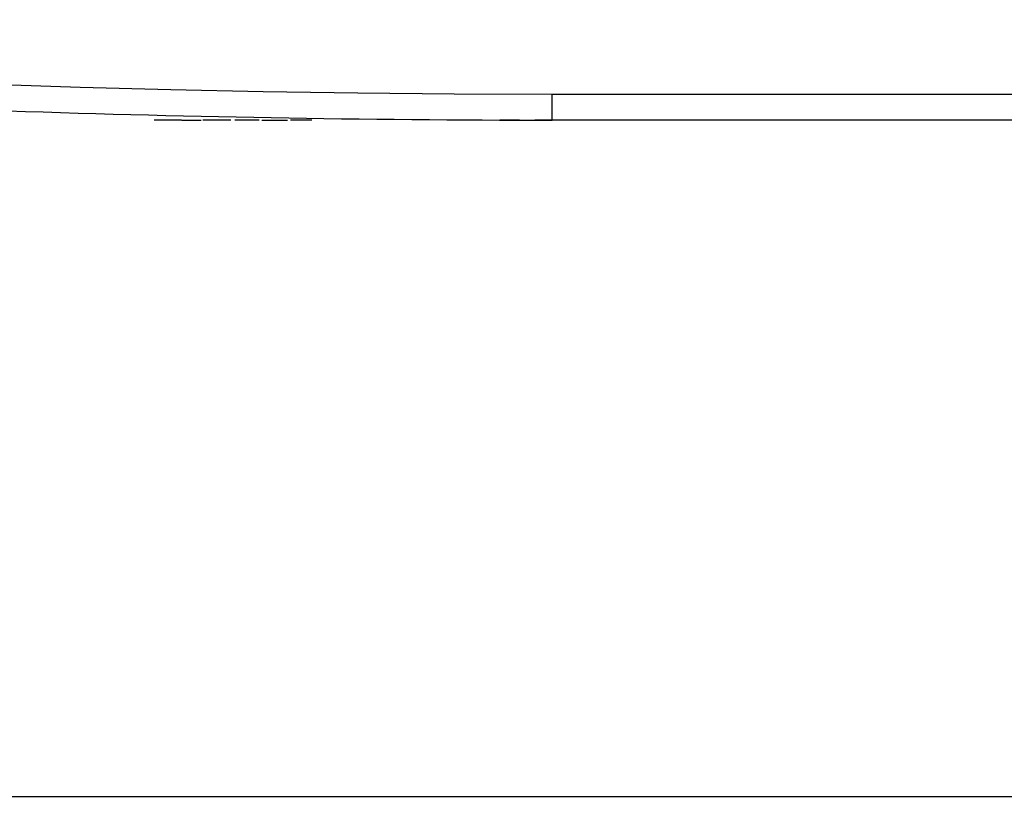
# Model space of a CAD drawing. Header units: millimetres. Extents: x 0 to 1682, y 0 to 1188.
# Tile 2 of 46: x 420 to 494, y 246 to 306. Entities that reach past the tile are written whole.
import ezdxf

# ---------------------------------------------------------------- set-up
doc = ezdxf.new("R2010")
doc.units = ezdxf.units.MM
doc.header["$LTSCALE"] = 92.51
doc.header["$PDMODE"] = 3
doc.header["$PDSIZE"] = 8
doc.layers.get('0').update_dxf_attribs({"linetype": 'CONTINUOUS'})
doc.layers.get('Defpoints').update_dxf_attribs({"linetype": 'CONTINUOUS'})
doc.layers.add('REAR_COVER_RC1500WD-SHAPE', color=7, linetype='CONTINUOUS')
doc.styles.get("Standard").update_dxf_attribs({"font": 'GOTHIC.TTF'})
doc.dimstyles.get("Standard").update_dxf_attribs({"dimtxt": 7, "dimasz": 7, "dimexe": 1.5, "dimexo": 1, "dimtad": 1, "dimdec": 5, "dimdsep": 46, "dimtxsty": 'Standard', "dimblk": '_FILLED', "dimblk1": '_FILLED', "dimblk2": '_FILLED', "dimcen": 0.09, "dimadec": 5, "dimazin": 2, "dimtol": 1, "dimtp": 1e-05, "dimtm": 1e-05, "dimtfac": 1, "dimtdec": 5, "dimtofl": 0, "dimtmove": 0, "dimatfit": 3, "dimldrblk": '_FILLED', "dimfxl": 1, "dimtolj": 1, "dimarcsym": 0})

# ---------------------------------------------------------------- blocks, each defined once
blk = doc.blocks.new('_FILLED')
at = {"color": 0, "linetype": 'ByBlock'}
blk.add_solid([(0, 0), (-1, 0.214), (-1, -0.214)], dxfattribs=at)
blk = doc.blocks.new('*D6')
at = {"color": 2, "lineweight": -2, "transparency": 16777216}
for p, q in [((304.477, 354.797), (304.477, 245.697)), ((766.289, 354.797), (766.289, 245.697)), ((311.477, 247.197), (759.289, 247.197))]:
    blk.add_line(p, q, dxfattribs=at)
at = {"layer": 'Defpoints', "color": 0, "transparency": 16777216}
for p in [(304.477, 355.797), (766.289, 355.797), (766.289, 247.197)]:
    blk.add_point(p, dxfattribs=at)
at = {"color": 2, "lineweight": -2, "transparency": 16777216, "xscale": 7, "yscale": 7, "zscale": 7, "rotation": 180}
blk.add_blockref('_FILLED', (304.477, 247.197), dxfattribs=at)
at = {"color": 2, "lineweight": -2, "transparency": 16777216, "xscale": 7, "yscale": 7, "zscale": 7}
blk.add_blockref('_FILLED', (766.289, 247.197), dxfattribs=at)
at = {"color": 2, "transparency": 16777216, "insert": (535.383, 252.548), "char_height": 9, "attachment_point": 5}
blk.add_mtext('\\A1;461.8', dxfattribs=at)

msp = doc.modelspace()

# ---------------------------------------------------------------- linework, layer by layer
at = {"layer": 'REAR_COVER_RC1500WD-SHAPE', "color": 7, "linetype": 'Continuous'}
for p, q in [((460.383, 298.047), (460.383, 299.977)), ((610.383, 299.977), (460.383, 299.977)), ((432.494, 298.047), (430.444, 298.047)), ((432.505, 298.047), (433.965, 298.047)), ((436.208, 298.047), (434.101, 298.047)), ((438.327, 298.047), (436.496, 298.047)), ((438.524, 298.047), (440.459, 298.047)), ((442.305, 298.047), (440.701, 298.047)), ((457.91, 298.047), (456.436, 298.047)), ((460.383, 298.047), (459.062, 298.047)), ((610.383, 298.047), (460.383, 298.047))]:
    msp.add_line(p, q, dxfattribs=at)
msp.add_lwpolyline([(460.383, 299.977), (452.991, 300.001), (445.743, 300.066), (438.638, 300.174), (431.677, 300.321), (424.86, 300.502), (418.186, 300.719)], dxfattribs=at)
msp.add_arc((460.383, 1499.747), 1201.7, 267.984342, 270, dxfattribs=at)

# ---------------------------------------------------------------- dimensions: what is measured, and where the dimension line sits
dim = msp.add_linear_dim(base=(766.289, 247.197), p1=(304.477, 355.797), p2=(766.289, 355.797), dimstyle='Standard', override={"dimtxt": 9, "dimdec": 1, "dimzin": 0, "dimcen": 15.138, "dimclrd": 2, "dimclre": 2, "dimclrt": 2, "dimadec": 0, "dimazin": 0, "dimtol": 0, "dimtp": 0.5, "dimtm": 0, "dimtfac": 0.5, "dimtdec": 1, "dimtzin": 0})
dim.commit()
dim.dimension.update_dxf_attribs({"geometry": '*D6', "text_midpoint": (535.383, 252.548)})

doc.saveas('drawing.dxf')
